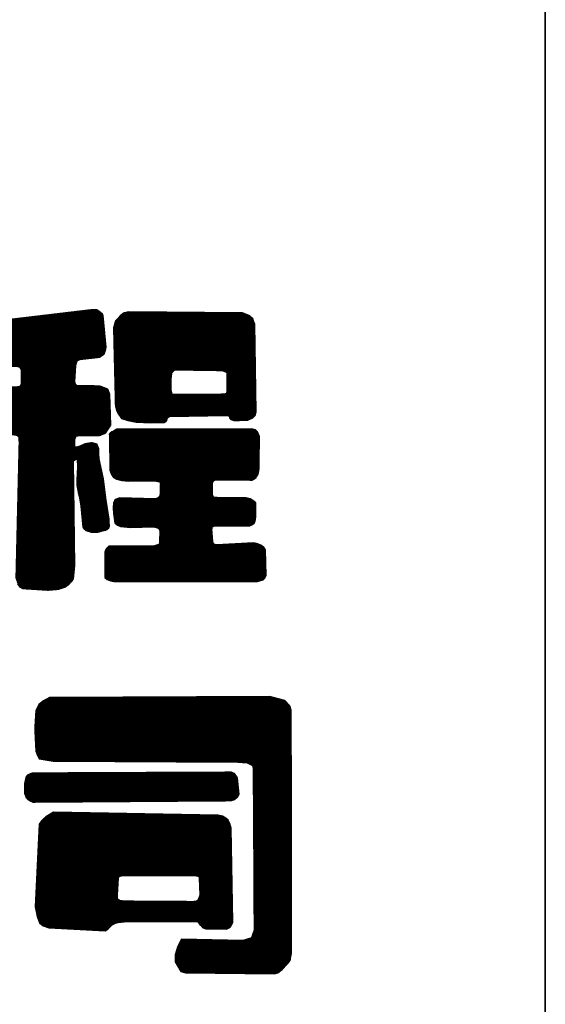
# Model space of a CAD drawing. Extents: x 475446 to 490894, y 3788879 to 3821323.
# Tile 73 of 75: x 484758.57 to 484766.92, y 3818724.93 to 3818740.59. Entities that reach past the tile are written whole.
import ezdxf

# ---------------------------------------------------------------- set-up
doc = ezdxf.new("R2010")
doc.units = 0
doc.header["$LTSCALE"] = 0.5
doc.layers.get('0').update_dxf_attribs({"linetype": 'CONTINUOUS'})
doc.layers.add('TK-PUBLIC', color=7, linetype='CONTINUOUS')
pattern_1 = [(45, (1021190.2019504, 7201970.1130988), (-0.002245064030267, 0.002245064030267), [])]
pattern_2 = [(45, (1021436.5429483, 7201969.7593047), (-0.002245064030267, 0.002245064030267), [])]

msp = doc.modelspace()

# ---------------------------------------------------------------- hatches: boundary and pattern name
h = msp.add_hatch()
h.set_pattern_fill('ANSI31', color=256, scale=0.002)
h.set_pattern_definition(pattern_1)
h.paths.add_polyline_path([(484758.047, 3818735.783), (484759.73, 3818735.983), (484759.795, 3818735.983), (484759.832, 3818735.958), (484759.879, 3818735.921), (484759.89, 3818735.885), (484759.941, 3818735.384), (484759.93, 3818735.329), (484759.905, 3818735.264), (484759.839, 3818735.22), (484759.519, 3818735.184), (484759.479, 3818735.162), (484759.465, 3818735.129), (484759.457, 3818735.089), (484759.439, 3818734.834), (484759.45, 3818734.798), (484759.476, 3818734.773), (484759.61, 3818734.773), (484759.727, 3818734.773), (484759.861, 3818734.765), (484759.963, 3818734.718), (484759.977, 3818734.693), (484759.999, 3818734.634), (484760.01, 3818734.144), (484759.981, 3818734.093), (484759.93, 3818734.013), (484759.846, 3818733.976), (484759.723, 3818733.973), (484759.614, 3818733.973), (484759.545, 3818733.973), (484759.461, 3818733.969), (484759.443, 3818733.907), (484759.439, 3818733.871), (484759.443, 3818733.795), (484759.505, 3818733.802), (484759.614, 3818733.849), (484759.715, 3818733.867), (484759.792, 3818733.849), (484759.821, 3818733.772), (484759.821, 3818733.685), (484759.828, 3818733.605), (484759.894, 3818733.289), (484759.937, 3818732.951), (484759.985, 3818732.649), (484759.988, 3818732.591), (484759.992, 3818732.558), (484759.992, 3818732.529), (484759.977, 3818732.496), (484759.941, 3818732.471), (484759.886, 3818732.46), (484759.799, 3818732.434), (484759.759, 3818732.434), (484759.712, 3818732.434), (484759.625, 3818732.463), (484759.607, 3818732.485), (484759.577, 3818732.522), (484759.545, 3818732.856), (484759.523, 3818732.98), (484759.508, 3818733.045), (484759.483, 3818733.19), (484759.483, 3818733.274), (484759.486, 3818733.379), (484759.491, 3818733.477), (484759.486, 3818733.601), (484759.461, 3818733.594), (484759.417, 3818733.571), (484759.443, 3818731.907), (484759.421, 3818731.7), (484759.385, 3818731.653), (484759.345, 3818731.602), (484759.294, 3818731.566), (484759.181, 3818731.529), (484759.018, 3818731.515), (484758.618, 3818731.54), (484758.581, 3818731.562), (484758.541, 3818731.617), (484758.509, 3818731.707), (484758.559, 3818733.834), (484758.559, 3818733.874), (484758.556, 3818733.91), (484758.556, 3818733.943), (484758.526, 3818733.974), (484758.513, 3818733.98), (484758.485, 3818733.985), (484758.403, 3818733.994), (484758.053, 3818733.997), (484758.021, 3818734.017), (484757.98, 3818734.051), (484757.951, 3818734.079), (484757.919, 3818734.165), (484757.905, 3818734.411), (484757.91, 3818734.484), (484757.917, 3818734.563), (484757.96, 3818734.65), (484758.017, 3818734.704), (484758.051, 3818734.731), (484758.08, 3818734.745), (484758.121, 3818734.745), (484758.215, 3818734.747), (484758.306, 3818734.747), (484758.44, 3818734.75), (484758.531, 3818734.754), (484758.565, 3818734.758), (484758.579, 3818734.767), (484758.592, 3818734.786), (484758.597, 3818734.813), (484758.597, 3818735.011), (484758.593, 3818735.033), (484758.583, 3818735.049), (484758.57, 3818735.059), (484758.545, 3818735.069), (484758.521, 3818735.075), (484758.488, 3818735.078), (484758.398, 3818735.078), (484758.138, 3818735.074), (484758.081, 3818735.082), (484758.058, 3818735.093), (484758.05, 3818735.111), (484758.03, 3818735.146), (484757.999, 3818735.684), (484758.004, 3818735.715), (484758.017, 3818735.746), (484758.023, 3818735.756), (484758.032, 3818735.77)])
h = msp.add_hatch()
h.set_pattern_fill('ANSI31', color=256, scale=0.002)
h.set_pattern_definition(pattern_1)
h.paths.add_polyline_path([(484760.06, 3818735.688), (484760.09, 3818734.44), (484760.108, 3818734.378), (484760.131, 3818734.336), (484760.189, 3818734.249), (484760.29, 3818734.217), (484760.421, 3818734.189), (484760.646, 3818734.182), (484760.867, 3818734.185), (484760.897, 3818734.203), (484760.908, 3818734.228), (484760.92, 3818734.258), (484760.956, 3818734.281), (484761.862, 3818734.297), (484761.904, 3818734.288), (484761.906, 3818734.258), (484761.908, 3818734.249), (484761.927, 3818734.231), (484761.97, 3818734.217), (484762.064, 3818734.217), (484762.195, 3818734.221), (484762.274, 3818734.258), (484762.31, 3818734.295), (484762.327, 3818734.357), (484762.304, 3818735.75), (484762.29, 3818735.784), (484762.274, 3818735.84), (484762.225, 3818735.879), (484762.111, 3818735.929), (484760.306, 3818735.945), (484760.23, 3818735.929), (484760.166, 3818735.879), (484760.131, 3818735.84), (484760.117, 3818735.83), (484760.092, 3818735.801), (484760.083, 3818735.764)])
h.paths.add_polyline_path([(484761.006, 3818734.638), (484761.772, 3818734.638), (484761.857, 3818734.645), (484761.868, 3818734.66), (484761.868, 3818734.96), (484761.86, 3818734.979), (484761.827, 3818734.993), (484761.791, 3818735.008), (484761.031, 3818735.019), (484760.987, 3818734.979), (484760.98, 3818734.964), (484760.973, 3818734.876), (484760.973, 3818734.707), (484760.982, 3818734.656), (484760.985, 3818734.645), (484760.995, 3818734.638)], flags=16)
h = msp.add_hatch()
h.set_pattern_fill('ANSI31', color=256, scale=0.002)
h.set_pattern_definition(pattern_1)
h.paths.add_polyline_path([(484759.995, 3818733.97), (484760.004, 3818733.428), (484760.027, 3818733.356), (484760.062, 3818733.311), (484760.108, 3818733.285), (484760.191, 3818733.265), (484760.299, 3818733.251), (484760.708, 3818733.259), (484760.798, 3818733.243), (484760.805, 3818733.202), (484760.8, 3818733.131), (484760.803, 3818733.055), (484760.793, 3818733.013), (484760.768, 3818732.986), (484760.72, 3818732.972), (484760.161, 3818732.985), (484760.085, 3818732.96), (484760.062, 3818732.9), (484760.055, 3818732.841), (484760.059, 3818732.744), (484760.08, 3818732.59), (484760.124, 3818732.551), (484760.174, 3818732.532), (484760.333, 3818732.514), (484760.699, 3818732.528), (484760.768, 3818732.507), (484760.786, 3818732.489), (484760.798, 3818732.461), (484760.789, 3818732.263), (484760.777, 3818732.245), (484760.713, 3818732.222), (484759.988, 3818732.219), (484759.947, 3818732.182), (484759.926, 3818732.141), (484759.921, 3818732.09), (484759.924, 3818731.718), (484759.958, 3818731.688), (484760.011, 3818731.665), (484760.068, 3818731.658), (484762.351, 3818731.656), (484762.437, 3818731.683), (484762.46, 3818731.704), (484762.485, 3818731.754), (484762.473, 3818732.159), (484762.455, 3818732.194), (484762.411, 3818732.228), (484762.354, 3818732.254), (484762.289, 3818732.27), (484761.698, 3818732.24), (484761.659, 3818732.252), (484761.64, 3818732.279), (484761.624, 3818732.481), (484761.631, 3818732.525), (484761.666, 3818732.541), (484761.698, 3818732.543), (484762.225, 3818732.542), (484762.257, 3818732.555), (484762.292, 3818732.578), (484762.305, 3818732.599), (484762.319, 3818732.652), (484762.324, 3818732.905), (484762.275, 3818732.944), (484762.232, 3818732.969), (484762.167, 3818732.986), (484761.707, 3818732.993), (484761.656, 3818732.993), (484761.643, 3818733.009), (484761.634, 3818733.034), (484761.634, 3818733.225), (484761.645, 3818733.252), (484761.67, 3818733.271), (484761.716, 3818733.273), (484762.229, 3818733.267), (484762.262, 3818733.269), (484762.31, 3818733.292), (484762.335, 3818733.326), (484762.358, 3818733.366), (484762.372, 3818733.425), (484762.381, 3818733.964), (484762.349, 3818734.035), (484762.319, 3818734.069), (484762.252, 3818734.083), (484760.221, 3818734.079), (484760.113, 3818734.079), (484760.06, 3818734.049), (484760.034, 3818734.037), (484760.007, 3818734.014), (484759.993, 3818733.998)])
h = msp.add_hatch()
h.set_pattern_fill('ANSI31', color=256, scale=0.002)
h.set_pattern_definition(pattern_2)
h.paths.add_polyline_path([(484759.101, 3818728.797), (484762.038, 3818728.785), (484762.184, 3818728.773), (484762.269, 3818728.73), (484762.282, 3818728.693), (484762.294, 3818726.11), (484762.27, 3818726.037), (484762.251, 3818725.989), (484762.117, 3818725.946), (484761.142, 3818725.97), (484761.094, 3818725.879), (484761.075, 3818725.836), (484761.039, 3818725.714), (484761.039, 3818725.605), (484761.13, 3818725.453), (484761.203, 3818725.434), (484762.617, 3818725.416), (484762.672, 3818725.434), (484762.739, 3818725.483), (484762.818, 3818725.568), (484762.867, 3818725.629), (484762.891, 3818725.757), (484762.885, 3818729.608), (484762.86, 3818729.681), (484762.781, 3818729.766), (484762.544, 3818729.827), (484759.045, 3818729.809), (484758.948, 3818729.76), (484758.875, 3818729.699), (484758.826, 3818729.602), (484758.808, 3818729.309), (484758.826, 3818728.956), (484758.85, 3818728.889), (484758.881, 3818728.834)])
h = msp.add_hatch()
h.set_pattern_fill('ANSI31', color=256, scale=0.002)
h.set_pattern_definition(pattern_2)
h.paths.add_polyline_path([(484758.862, 3818728.614), (484761.928, 3818728.627), (484761.97, 3818728.606), (484761.991, 3818728.58), (484762.013, 3818728.56), (484762.027, 3818728.527), (484762.05, 3818728.273), (484762.03, 3818728.227), (484761.981, 3818728.184), (484761.922, 3818728.166), (484758.782, 3818728.144), (484758.734, 3818728.163), (484758.7, 3818728.187), (484758.679, 3818728.213), (484758.65, 3818728.285), (484758.65, 3818728.356), (484758.65, 3818728.442), (484758.66, 3818728.492), (484758.672, 3818728.538), (484758.679, 3818728.559), (484758.7, 3818728.583), (484758.736, 3818728.6), (484758.777, 3818728.614)])
h = msp.add_hatch()
h.set_pattern_fill('ANSI31', color=256, scale=0.002)
h.set_pattern_definition(pattern_2)
h.paths.add_polyline_path([(484760.133, 3818726.945), (484760.118, 3818726.675), (484760.118, 3818726.615), (484760.154, 3818726.588), (484760.231, 3818726.576), (484761.335, 3818726.569), (484761.376, 3818726.574), (484761.4, 3818726.588), (484761.424, 3818726.627), (484761.436, 3818726.672), (484761.426, 3818726.936), (484761.424, 3818726.96), (484761.352, 3818726.976), (484760.195, 3818726.976), (484760.154, 3818726.964)], flags=16)
h.paths.add_polyline_path([(484759.109, 3818727.986), (484758.985, 3818727.916), (484758.916, 3818727.852), (484758.88, 3818727.795), (484758.816, 3818726.484), (484758.846, 3818726.327), (484758.884, 3818726.228), (484758.942, 3818726.182), (484759.033, 3818726.148), (484759.926, 3818726.102), (484759.971, 3818726.128), (484760.041, 3818726.195), (484760.091, 3818726.221), (484760.136, 3818726.231), (484760.277, 3818726.248), (484761.395, 3818726.25), (484761.433, 3818726.202), (484761.462, 3818726.176), (484761.471, 3818726.152), (484761.528, 3818726.133), (484761.677, 3818726.13), (484761.858, 3818726.126), (484761.916, 3818726.159), (484761.935, 3818726.193), (484761.956, 3818726.24), (484761.929, 3818727.733), (484761.908, 3818727.807), (484761.884, 3818727.859), (484761.843, 3818727.893), (484761.79, 3818727.922), (484761.723, 3818727.941)])

# ---------------------------------------------------------------- linework, layer by layer
for points in [[(484758.047, 3818735.783), (484759.73, 3818735.983), (484759.795, 3818735.983), (484759.832, 3818735.958), (484759.879, 3818735.921), (484759.89, 3818735.885), (484759.941, 3818735.384), (484759.93, 3818735.329), (484759.905, 3818735.264), (484759.839, 3818735.22), (484759.519, 3818735.184), (484759.479, 3818735.162), (484759.465, 3818735.129), (484759.457, 3818735.089), (484759.439, 3818734.834), (484759.45, 3818734.798), (484759.476, 3818734.773), (484759.61, 3818734.773), (484759.727, 3818734.773), (484759.861, 3818734.765), (484759.963, 3818734.718), (484759.977, 3818734.693), (484759.999, 3818734.634), (484760.01, 3818734.144), (484759.981, 3818734.093), (484759.93, 3818734.013), (484759.846, 3818733.976), (484759.723, 3818733.973), (484759.614, 3818733.973), (484759.545, 3818733.973), (484759.461, 3818733.969), (484759.443, 3818733.907), (484759.439, 3818733.871), (484759.443, 3818733.795), (484759.505, 3818733.802), (484759.614, 3818733.849), (484759.715, 3818733.867), (484759.792, 3818733.849), (484759.821, 3818733.772), (484759.821, 3818733.685), (484759.828, 3818733.605), (484759.894, 3818733.289), (484759.937, 3818732.951), (484759.985, 3818732.649), (484759.988, 3818732.591), (484759.992, 3818732.558), (484759.992, 3818732.529), (484759.977, 3818732.496), (484759.941, 3818732.471), (484759.886, 3818732.46), (484759.799, 3818732.434), (484759.759, 3818732.434), (484759.712, 3818732.434), (484759.625, 3818732.463), (484759.607, 3818732.485), (484759.577, 3818732.522), (484759.545, 3818732.856), (484759.523, 3818732.98), (484759.508, 3818733.045), (484759.483, 3818733.19), (484759.483, 3818733.274), (484759.486, 3818733.379), (484759.491, 3818733.477), (484759.486, 3818733.601), (484759.461, 3818733.594), (484759.417, 3818733.571), (484759.443, 3818731.907), (484759.421, 3818731.7), (484759.385, 3818731.653), (484759.345, 3818731.602), (484759.294, 3818731.566), (484759.181, 3818731.529), (484759.018, 3818731.515), (484758.618, 3818731.54), (484758.581, 3818731.562), (484758.541, 3818731.617)], [(484758.565, 3818734.758), (484758.579, 3818734.767), (484758.592, 3818734.786), (484758.597, 3818734.813), (484758.597, 3818735.011), (484758.593, 3818735.033), (484758.583, 3818735.049), (484758.57, 3818735.059), (484758.545, 3818735.069)]]:
    msp.add_lwpolyline(points)
for points in [[(484760.06, 3818735.688), (484760.09, 3818734.44), (484760.108, 3818734.378), (484760.131, 3818734.336), (484760.189, 3818734.249), (484760.29, 3818734.217), (484760.421, 3818734.189), (484760.646, 3818734.182), (484760.867, 3818734.185), (484760.897, 3818734.203), (484760.908, 3818734.228), (484760.92, 3818734.258), (484760.956, 3818734.281), (484761.862, 3818734.297), (484761.904, 3818734.288), (484761.906, 3818734.258), (484761.908, 3818734.249), (484761.927, 3818734.231), (484761.97, 3818734.217), (484762.064, 3818734.217), (484762.195, 3818734.221), (484762.274, 3818734.258), (484762.31, 3818734.295), (484762.327, 3818734.357), (484762.304, 3818735.75), (484762.29, 3818735.784), (484762.274, 3818735.84), (484762.225, 3818735.879), (484762.111, 3818735.929), (484760.306, 3818735.945), (484760.23, 3818735.929), (484760.166, 3818735.879), (484760.131, 3818735.84), (484760.117, 3818735.83), (484760.092, 3818735.801), (484760.083, 3818735.764)], [(484761.006, 3818734.638), (484761.772, 3818734.638), (484761.857, 3818734.645), (484761.868, 3818734.66), (484761.868, 3818734.96), (484761.86, 3818734.979), (484761.827, 3818734.993), (484761.791, 3818735.008), (484761.031, 3818735.019), (484760.987, 3818734.979), (484760.98, 3818734.964), (484760.973, 3818734.876), (484760.973, 3818734.707), (484760.982, 3818734.656), (484760.985, 3818734.645), (484760.995, 3818734.638)], [(484759.995, 3818733.97), (484760.004, 3818733.428), (484760.027, 3818733.356), (484760.062, 3818733.311), (484760.108, 3818733.285), (484760.191, 3818733.265), (484760.299, 3818733.251), (484760.708, 3818733.259), (484760.798, 3818733.243), (484760.805, 3818733.202), (484760.8, 3818733.131), (484760.803, 3818733.055), (484760.793, 3818733.013), (484760.768, 3818732.986), (484760.72, 3818732.972), (484760.161, 3818732.985), (484760.085, 3818732.96), (484760.062, 3818732.9), (484760.055, 3818732.841), (484760.059, 3818732.744), (484760.08, 3818732.59), (484760.124, 3818732.551), (484760.174, 3818732.532), (484760.333, 3818732.514), (484760.699, 3818732.528), (484760.768, 3818732.507), (484760.786, 3818732.489), (484760.798, 3818732.461), (484760.789, 3818732.263), (484760.777, 3818732.245), (484760.713, 3818732.222), (484759.988, 3818732.219), (484759.947, 3818732.182), (484759.926, 3818732.141), (484759.921, 3818732.09), (484759.924, 3818731.718), (484759.958, 3818731.688), (484760.011, 3818731.665), (484760.068, 3818731.658), (484762.351, 3818731.656), (484762.437, 3818731.683), (484762.46, 3818731.704), (484762.485, 3818731.754), (484762.473, 3818732.159), (484762.455, 3818732.194), (484762.411, 3818732.228), (484762.354, 3818732.254), (484762.289, 3818732.27), (484761.698, 3818732.24), (484761.659, 3818732.252), (484761.64, 3818732.279), (484761.624, 3818732.481), (484761.631, 3818732.525), (484761.666, 3818732.541), (484761.698, 3818732.543), (484762.225, 3818732.542), (484762.257, 3818732.555), (484762.292, 3818732.578), (484762.305, 3818732.599), (484762.319, 3818732.652), (484762.324, 3818732.905), (484762.275, 3818732.944), (484762.232, 3818732.969), (484762.167, 3818732.986), (484761.707, 3818732.993), (484761.656, 3818732.993), (484761.643, 3818733.009), (484761.634, 3818733.034), (484761.634, 3818733.225), (484761.645, 3818733.252), (484761.67, 3818733.271), (484761.716, 3818733.273), (484762.229, 3818733.267), (484762.262, 3818733.269), (484762.31, 3818733.292), (484762.335, 3818733.326), (484762.358, 3818733.366), (484762.372, 3818733.425), (484762.381, 3818733.964), (484762.349, 3818734.035), (484762.319, 3818734.069), (484762.252, 3818734.083), (484760.221, 3818734.079), (484760.113, 3818734.079), (484760.06, 3818734.049), (484760.034, 3818734.037), (484760.007, 3818734.014), (484759.993, 3818733.998)], [(484759.101, 3818728.797), (484762.038, 3818728.785), (484762.184, 3818728.773), (484762.269, 3818728.73), (484762.282, 3818728.693), (484762.294, 3818726.11), (484762.27, 3818726.037), (484762.251, 3818725.989), (484762.117, 3818725.946), (484761.142, 3818725.97), (484761.094, 3818725.879), (484761.075, 3818725.836), (484761.039, 3818725.714), (484761.039, 3818725.605), (484761.13, 3818725.453), (484761.203, 3818725.434), (484762.617, 3818725.416), (484762.672, 3818725.434), (484762.739, 3818725.483), (484762.818, 3818725.568), (484762.867, 3818725.629), (484762.891, 3818725.757), (484762.885, 3818729.608), (484762.86, 3818729.681), (484762.781, 3818729.766), (484762.544, 3818729.827), (484759.045, 3818729.809), (484758.948, 3818729.76), (484758.875, 3818729.699), (484758.826, 3818729.602), (484758.808, 3818729.309), (484758.826, 3818728.956), (484758.85, 3818728.889), (484758.881, 3818728.834)], [(484758.862, 3818728.614), (484761.928, 3818728.627), (484761.97, 3818728.606), (484761.991, 3818728.58), (484762.013, 3818728.56), (484762.027, 3818728.527), (484762.05, 3818728.273), (484762.03, 3818728.227), (484761.981, 3818728.184), (484761.922, 3818728.166), (484758.782, 3818728.144), (484758.734, 3818728.163), (484758.7, 3818728.187), (484758.679, 3818728.213), (484758.65, 3818728.285), (484758.65, 3818728.356), (484758.65, 3818728.442), (484758.66, 3818728.492), (484758.672, 3818728.538), (484758.679, 3818728.559), (484758.7, 3818728.583), (484758.736, 3818728.6), (484758.777, 3818728.614)], [(484759.109, 3818727.986), (484758.985, 3818727.916), (484758.916, 3818727.852), (484758.88, 3818727.795), (484758.816, 3818726.484), (484758.846, 3818726.327), (484758.884, 3818726.228), (484758.942, 3818726.182), (484759.033, 3818726.148), (484759.926, 3818726.102), (484759.971, 3818726.128), (484760.041, 3818726.195), (484760.091, 3818726.221), (484760.136, 3818726.231), (484760.277, 3818726.248), (484761.395, 3818726.25), (484761.433, 3818726.202), (484761.462, 3818726.176), (484761.471, 3818726.152), (484761.528, 3818726.133), (484761.677, 3818726.13), (484761.858, 3818726.126), (484761.916, 3818726.159), (484761.935, 3818726.193), (484761.956, 3818726.24), (484761.929, 3818727.733), (484761.908, 3818727.807), (484761.884, 3818727.859), (484761.843, 3818727.893), (484761.79, 3818727.922), (484761.723, 3818727.941)], [(484760.133, 3818726.945), (484760.118, 3818726.675), (484760.118, 3818726.615), (484760.154, 3818726.588), (484760.231, 3818726.576), (484761.335, 3818726.569), (484761.376, 3818726.574), (484761.4, 3818726.588), (484761.424, 3818726.627), (484761.436, 3818726.672), (484761.426, 3818726.936), (484761.424, 3818726.96), (484761.352, 3818726.976), (484760.195, 3818726.976), (484760.154, 3818726.964)]]:
    msp.add_lwpolyline(points, close=True)
at = {"layer": 'TK-PUBLIC', "color": 3}
for p, q in [((484766.922, 3818553.208), (484766.922, 3818850.208)), ((484766.922, 3818850.208), (484766.922, 3818553.208))]:
    msp.add_line(p, q, dxfattribs=at)

doc.saveas('drawing.dxf')
